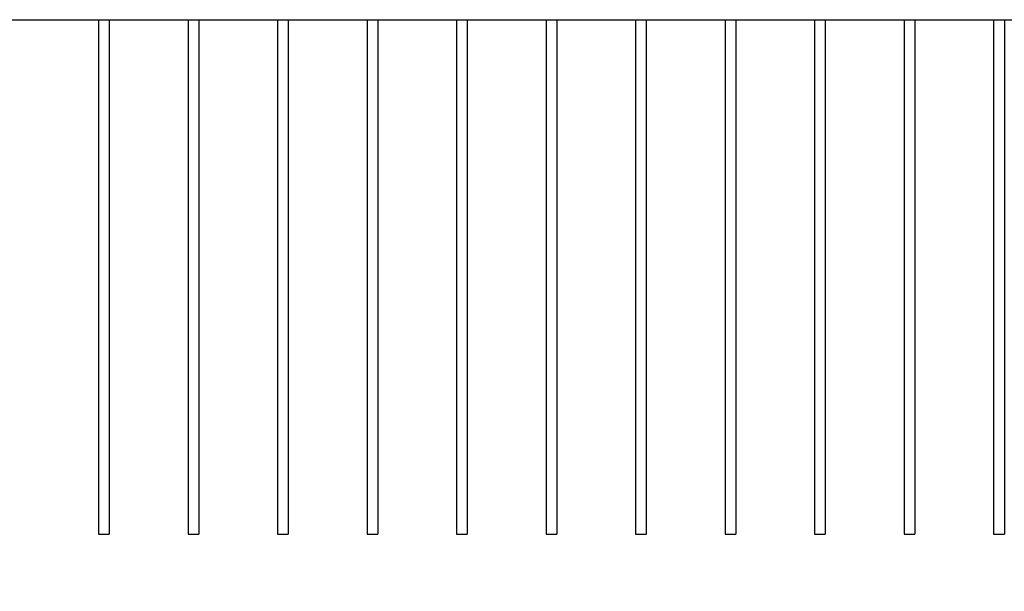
# Model space of a CAD drawing. Header units: millimetres. Extents: x 2538 to 24562, y 4449 to 23795.
# Tile 31 of 256: x 3886 to 4986, y 10524 to 11163. Entities that reach past the tile are written whole.
import ezdxf
from ezdxf import colors
from ezdxf.entities.mleader import LeaderData, LeaderLine
from ezdxf.math import Vec2, Vec3

# ---------------------------------------------------------------- set-up
doc = ezdxf.new("R2010")
doc.units = ezdxf.units.MM
doc.layers.add('HD021_Text', color=2, linetype='Continuous', lineweight=9)
doc.layers.add('Make2D$Visible$Curves', color=7, linetype='Continuous', true_color=0x000000)
doc.styles.add('Arial Narrow', font='ARIALN.TTF')

msp = doc.modelspace()

# ---------------------------------------------------------------- linework, layer by layer
at = {"layer": 'Make2D$Visible$Curves', "color": 7, "lineweight": -3}
for points in [[(2873.7, 11162.7), (4079.7, 11162.7), (5285.7, 11162.7)], [(3973.7, 11162.7), (3973.7, 10875.4), (3973.7, 10588)], [(3985.7, 11162.7), (3985.7, 10875.4), (3985.7, 10588)], [(4073.7, 11162.7), (4073.7, 10875.4), (4073.7, 10588)], [(4085.7, 11162.7), (4085.7, 10875.4), (4085.7, 10588)], [(4173.7, 11162.7), (4173.7, 10875.4), (4173.7, 10588)], [(4185.7, 11162.7), (4185.7, 10875.4), (4185.7, 10588)], [(4273.7, 11162.7), (4273.7, 10875.4), (4273.7, 10588)], [(4285.7, 11162.7), (4285.7, 10875.4), (4285.7, 10588)], [(4373.7, 11162.7), (4373.7, 10875.4), (4373.7, 10588)], [(4385.7, 11162.7), (4385.7, 10875.4), (4385.7, 10588)], [(4473.7, 11162.7), (4473.7, 10875.4), (4473.7, 10588)], [(4485.7, 11162.7), (4485.7, 10875.4), (4485.7, 10588)], [(4573.7, 11162.7), (4573.7, 10875.4), (4573.7, 10588)], [(4585.7, 11162.7), (4585.7, 10875.4), (4585.7, 10588)], [(4673.7, 11162.7), (4673.7, 10875.4), (4673.7, 10588)], [(4685.7, 11162.7), (4685.7, 10875.4), (4685.7, 10588)], [(4773.7, 11162.7), (4773.7, 10875.4), (4773.7, 10588)], [(4785.7, 11162.7), (4785.7, 10875.4), (4785.7, 10588)], [(4873.7, 11162.7), (4873.7, 10875.4), (4873.7, 10588)], [(4885.7, 11162.7), (4885.7, 10875.4), (4885.7, 10588)], [(4973.7, 11162.7), (4973.7, 10875.4), (4973.7, 10588)], [(4985.7, 11162.7), (4985.7, 10875.4), (4985.7, 10588)], [(3973.7, 10588), (3979.7, 10588), (3985.7, 10588)], [(4073.7, 10588), (4079.7, 10588), (4085.7, 10588)], [(4173.7, 10588), (4179.7, 10588), (4185.7, 10588)], [(4273.7, 10588), (4279.7, 10588), (4285.7, 10588)], [(4373.7, 10588), (4379.7, 10588), (4385.7, 10588)], [(4473.7, 10588), (4479.7, 10588), (4485.7, 10588)], [(4573.7, 10588), (4579.7, 10588), (4585.7, 10588)], [(4673.7, 10588), (4679.7, 10588), (4685.7, 10588)], [(4773.7, 10588), (4779.7, 10588), (4785.7, 10588)], [(4873.7, 10588), (4879.7, 10588), (4885.7, 10588)], [(4973.7, 10588), (4979.7, 10588), (4985.7, 10588)]]:
    msp.add_open_spline(points, degree=2, dxfattribs=at)

# ---------------------------------------------------------------- leaders
at = {"layer": 'HD021_Text'}
ml = msp.add_multileader_mtext('Standard', dxfattribs=at)
ml.set_content('PLAFÓN STRATUS', color=5, style='Arial Narrow')
ml.set_leader_properties(color=5, linetype='ByLayer', lineweight=15)
ml.build(insert=Vec2(0, 0))
ml.multileader.update_dxf_attribs({"text_left_attachment_type": 6, "text_right_attachment_type": 6, "dogleg_length": 0.1, "arrow_head_size": 10, "scale": 5})
ctx = ml.context
ctx.base_point, ctx.scale, ctx.char_height, ctx.arrow_head_size, ctx.landing_gap_size, ctx.plane_origin = Vec3(5301.5, 10525.4), 5, 10, 10, 15, Vec3(5373, 10498.7)
ctx.left_attachment, ctx.right_attachment, ctx.text_align_type = 6, 6, 2
notes = []
notes.append((ctx, [(1, (1, 1, 0), (5292.2, 10525.4), (1, 0), 9.29, [(1, [(5177, 10592.6)], 0, [])])]))
ctx.mtext.insert, ctx.mtext.width, ctx.mtext.alignment, ctx.mtext.flow_direction = Vec3(5417.5, 10537.4), 287.858, 3, 5
for ctx, leaders in notes:
    for number, flags, end, landing, length, lines in leaders:
        leader = LeaderData()
        leader.index, (leader.has_last_leader_line, leader.has_dogleg_vector, leader.attachment_direction) = number, flags
        leader.last_leader_point, leader.dogleg_vector, leader.dogleg_length = Vec3(end), Vec3(landing), length
        for number, points, colour, breaks in lines:
            line = LeaderLine()
            line.index, line.vertices, line.color, line.breaks = number, Vec3.list(points), colors.encode_raw_color(colour), breaks
            leader.lines.append(line)
        ctx.leaders.append(leader)

doc.saveas('drawing.dxf')
